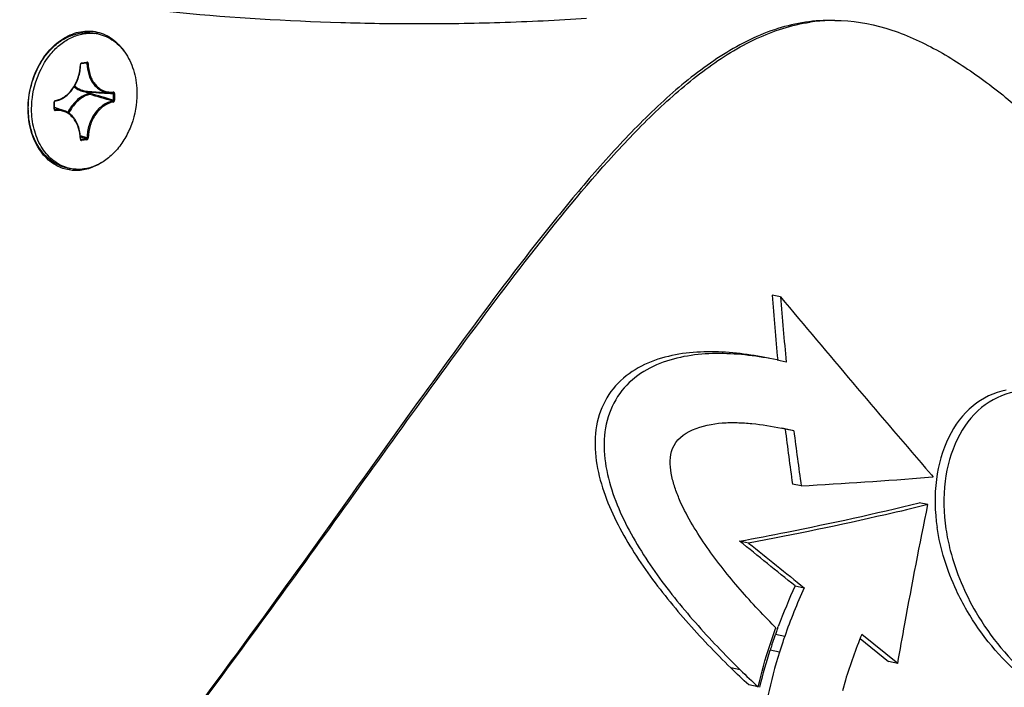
# Model space of a CAD drawing. Header units: millimetres. Extents: x 0 to 420, y -341 to 792.
# Tile 66 of 256: x 190.17 to 199.91, y 35.86 to 42.47. Entities that reach past the tile are written whole.
import ezdxf

# ---------------------------------------------------------------- set-up
doc = ezdxf.new("R2010")
doc.units = ezdxf.units.MM
doc.header["$LTSCALE"] = 23.1
doc.layers.get('0').update_dxf_attribs({"linetype": 'CONTINUOUS'})
doc.layers.add('AXES', color=7, linetype='CONTINUOUS')

msp = doc.modelspace()

# ---------------------------------------------------------------- linework, layer by layer
at = {"color": 7, "linetype": 'Continuous'}
for p, q in [((190.7786, 42.0344), (190.8298, 42.0419)), ((190.7828, 42.0417), (190.8341, 42.0491)), ((190.8356, 42.0347), (190.7957, 42.0369)), ((190.8298, 42.0419), (190.8301, 42.0419)), ((190.8302, 42.0419), (190.8317, 42.0416)), ((190.8409, 41.7594), (191.0531, 41.7443)), ((190.8541, 41.7515), (190.8541, 41.7381)), ((190.8656, 41.7514), (190.8656, 41.738)), ((191.0903, 41.7451), (191.0905, 41.7451)), ((191.0959, 41.7377), (191.0959, 41.6717)), ((191.1074, 41.7376), (191.1074, 41.6716)), ((190.5095, 41.5845), (190.5095, 41.6504)), ((190.5125, 41.5856), (190.5125, 41.6516)), ((190.5125, 41.6016), (190.6044, 41.5694)), ((190.5173, 41.5791), (190.5139, 41.5804)), ((190.77, 41.2847), (190.771, 41.2809)), ((190.8356, 41.2989), (190.7712, 41.3178)), ((190.8356, 41.2989), (190.7712, 41.3178)), ((190.8291, 41.2898), (190.7719, 41.3068)), ((190.8291, 41.2898), (190.7719, 41.3068)), ((190.7778, 41.2823), (190.7742, 41.2838)), ((190.7778, 41.2823), (190.7755, 41.2825)), ((190.8291, 41.2898), (190.7778, 41.2823)), ((190.8341, 41.2804), (190.7828, 41.2729)), ((197.6993, 39.7251), (197.6162, 39.7423)), ((197.7562, 39.08), (197.6649, 39.0998)), ((197.8321, 38.3982), (197.7463, 38.416)), ((199.1356, 38.0304), (199.1929, 37.964)), ((199.1648, 37.9399), (199.2104, 37.9436)), ((199.1929, 37.964), (199.2104, 37.9436)), ((197.9047, 37.8544), (197.8176, 37.8724)), ((199.1584, 37.6688), (199.0711, 37.6869)), ((197.3843, 37.2885), (197.295, 37.307)), ((197.8443, 36.8635), (197.9343, 36.8448)), ((197.6525, 36.4497), (197.6391, 36.463)), ((197.6456, 36.4309), (197.6525, 36.4497)), ((197.6707, 36.4431), (197.6778, 36.4623)), ((197.6708, 36.443), (197.6778, 36.4623)), ((197.7407, 36.3633), (197.6489, 36.3823)), ((198.8603, 36.0964), (198.504, 36.3844)), ((197.6146, 36.2813), (197.6234, 36.3073)), ((198.4874, 36.343), (198.7684, 36.1154)), ((197.6888, 36.2087), (197.5964, 36.2278)), ((198.8603, 36.0964), (198.7684, 36.1154)), ((197.3018, 36.0322), (197.2083, 36.0515)), ((197.4791, 35.8638), (197.3851, 35.8832)), ((197.4946, 35.8601), (197.4979, 35.8738)), ((197.4947, 35.8601), (197.498, 35.8738)), ((198.3419, 35.9302), (198.3115, 35.8244))]:
    msp.add_line(p, q, dxfattribs=at)
for points in [[(190.7729, 42.0245), (190.7729, 42.0247), (190.773, 42.0264), (190.7734, 42.0281), (190.774, 42.0296), (190.7747, 42.031), (190.7755, 42.0322), (190.7763, 42.0331), (190.7772, 42.0338), (190.7779, 42.0342), (190.7785, 42.0344), (190.7786, 42.0344)], [(190.5125, 41.6516), (190.5125, 41.6518), (190.5126, 41.6535), (190.513, 41.6552), (190.5135, 41.6567), (190.5142, 41.6582), (190.515, 41.6594), (190.5159, 41.6604), (190.5167, 41.6611), (190.5175, 41.6615), (190.5181, 41.6617), (190.5181, 41.6617)], [(190.5151, 41.5793), (190.5148, 41.5794), (190.5144, 41.5798), (190.5139, 41.5803), (190.5134, 41.5813), (190.5129, 41.5825), (190.5126, 41.5839), (190.5125, 41.5856)], [(190.7754, 41.2825), (190.7752, 41.2826), (190.7748, 41.283), (190.7743, 41.2835), (190.7738, 41.2844), (190.7733, 41.2856), (190.773, 41.287), (190.7729, 41.2886)]]:
    msp.add_lwpolyline(points, dxfattribs=at)
for centre, radius, start, end in [((194.1083, 67.9369), 25.5072, 261.11675, 268.28948), ((194.1208, 68.2704), 25.841, 268.28395, 269.98214), ((194.1206, 68.4775), 26.0481, 269.98258, 271.75955), ((194.1128, 68.7264), 26.2971, 271.75994, 273.63683), ((198.2306, 40.8096), 1.6518, 91.52269, 98.30201), ((198.2297, 40.8243), 1.637, 89.75391, 91.50491), ((190.791, 42.0231), 0.0212, 175.51817, 178.81911), ((190.7924, 42.023), 0.0226, 165.2217, 175.47875), ((190.8293, 42.0453), 0.00345, 278.34536, 282.50422), ((190.8494, 41.9637), 0.2121, 261.2211, 261.46472), ((190.8501, 41.9685), 0.217, 261.47326, 263.87965), ((190.8512, 41.9785), 0.2271, 263.87669, 267.546), ((190.9253, 41.49), 0.2477, 105.35182, 110.00952), ((190.9185, 41.5039), 0.2429, 105.37085, 108.60875), ((190.8506, 41.9621), 0.2107, 267.51253, 270.95894), ((182.3911, 11.9542), 30.9555, 73.68002, 74.12281), ((192.6278, 69.3105), 27.6154, 266.34133, 266.82005), ((182.4286, 11.9629), 30.9474, 73.73571, 74.1794), ((191.0674, 41.9487), 0.2049, 266.00065, 276.41641), ((190.5318, 41.6504), 0.0223, 166.45126, 179.9205), ((191.1338, 41.5878), 0.8811, 179.72708, 179.99994), ((190.7903, 41.2877), 0.0205, 181.15164, 188.44112), ((227.3965, 41.987), 29.8647, 184.31054, 185.54602), ((227.233, 42.0046), 29.6215, 184.4134, 185.6661), ((311.7298, 134.9118), 148.5377, 219.853389, 220.710284), ((196.8819, 34.8884), 3.6319, 76.23218, 76.81581), ((197.0113, 35.0543), 3.4432, 76.20848, 78.2824), ((225.5915, 41.7911), 28.049, 186.91103, 188.03095), ((225.4367, 41.8057), 27.8141, 187.03689, 188.16717), ((195.3441, 84.9161), 47.1313, 273.11436, 274.64983), ((203.1422, 34.4297), 5.8301, 155.32679, 159.59599), ((202.6225, 34.628), 5.2739, 160.08671, 160.57123), ((202.6775, 34.6081), 5.3324, 159.87215, 160.0872), ((203.4583, 34.3598), 5.352, 157.77188, 162.93715), ((220.0607, 28.6485), 23.7084, 161.2195, 161.35589)]:
    msp.add_arc(centre, radius, start, end, dxfattribs=at)
for points, knots in [([(198.1917, 42.4616), (198.0047, 42.4624), (197.6164, 42.3934), (197.0835, 42.1148), (196.5916, 41.725), (196.1311, 41.2675), (195.6935, 40.7694), (195.1296, 40.07), (194.4539, 39.1618), (193.6599, 38.0544), (192.603, 36.5768), (191.7955, 35.4801), (191.2409, 34.7631)], [0, 0, 0, 0, 0.053007, 0.109355, 0.168828, 0.230369, 0.29316, 0.356708, 0.485004, 0.613978, 0.743024, 1, 1, 1, 1]), ([(191.3325, 34.8638), (191.8666, 35.5544), (192.9064, 36.9614), (194.1717, 38.7431), (195.2123, 40.1405), (195.8932, 40.976), (196.4804, 41.585), (196.9442, 41.9847), (197.4418, 42.2981), (197.8096, 42.4175), (197.9921, 42.4441)], [0, 0, 0, 0, 0.255953, 0.512878, 0.640702, 0.766812, 0.828517, 0.888537, 0.94593, 1, 1, 1, 1]), ([(198.2367, 42.4614), (198.4068, 42.4606), (198.7494, 42.4038), (199.2249, 42.1946), (199.6667, 41.9099), (200.2265, 41.464), (200.8812, 40.8342), (201.6335, 40.0347), (202.3754, 39.2165), (203.3639, 38.1266), (204.1192, 37.3228), (204.6366, 36.8023)], [0, 0, 0, 0, 0.058752, 0.117985, 0.178381, 0.239852, 0.36497, 0.491725, 0.619098, 0.746496, 1, 1, 1, 1]), ([(190.2527, 41.592), (190.2533, 41.7328), (190.3044, 41.9454), (190.4575, 42.1717), (190.6028, 42.2949), (190.7684, 42.3603), (190.9392, 42.3576), (191.0942, 42.2852), (191.1725, 42.2009), (191.205, 42.1529)], [0, 0, 0, 0, 0.284566, 0.421059, 0.547548, 0.663618, 0.773064, 0.88292, 1, 1, 1, 1]), ([(190.5181, 41.6617), (190.5351, 41.6648), (190.5692, 41.6752), (190.6341, 41.7119), (190.7038, 41.7849), (190.7578, 41.8973), (190.772, 41.9819), (190.7729, 42.0245)], [0, 0, 0, 0, 0.108887, 0.222927, 0.467513, 0.730894, 1, 1, 1, 1]), ([(190.5221, 41.669), (190.5385, 41.6719), (190.5715, 41.6821), (190.6177, 41.7082), (190.66, 41.7445), (190.7103, 41.8057), (190.7552, 41.8991), (190.769, 41.9818), (190.7698, 42.0235)], [0, 0, 0, 0, 0.107741, 0.221046, 0.340615, 0.466208, 0.730134, 1, 1, 1, 1]), ([(190.7698, 42.0235), (190.7706, 42.0236), (190.7714, 42.0238), (190.7729, 42.0242), (190.7729, 42.0245)], [0, 0, 0, 0, 0.701975, 1, 1, 1, 1]), ([(190.7828, 42.0417), (190.7819, 42.0415), (190.7784, 42.0406), (190.7754, 42.0379), (190.7737, 42.0356)], [0, 0, 0, 0, 0.232925, 1, 1, 1, 1]), ([(190.7828, 42.0417), (190.7828, 42.04), (190.7824, 42.0369), (190.7798, 42.0346), (190.7786, 42.0344)], [0, 0, 0, 0, 0.571505, 1, 1, 1, 1]), ([(190.8341, 42.0491), (190.8341, 42.0475), (190.8336, 42.0445), (190.8313, 42.0422), (190.8301, 42.0419)], [0, 0, 0, 0, 0.568975, 1, 1, 1, 1]), ([(190.8317, 42.0416), (190.8329, 42.0411), (190.8352, 42.039), (190.8356, 42.0361), (190.8356, 42.0347)], [0, 0, 0, 0, 0.467153, 1, 1, 1, 1]), ([(190.847, 42.0348), (190.847, 42.0387), (190.8452, 42.0446), (190.8392, 42.049), (190.8357, 42.0494), (190.8341, 42.0491)], [0, 0, 0, 0, 0.537809, 0.772564, 1, 1, 1, 1]), ([(190.847, 42.0348), (190.8451, 42.0344), (190.8413, 42.0342), (190.8374, 42.0343), (190.8356, 42.0347)], [0, 0, 0, 0, 0.508831, 1, 1, 1, 1]), ([(190.8356, 42.0347), (190.8363, 41.9975), (190.847, 41.9258), (190.8859, 41.8456), (190.9301, 41.7966), (190.9675, 41.769), (191.009, 41.7508), (191.0384, 41.7453), (191.0531, 41.7443)], [0, 0, 0, 0, 0.281053, 0.539792, 0.660523, 0.776225, 0.888624, 1, 1, 1, 1]), ([(190.847, 42.0348), (190.8479, 41.995), (190.8575, 41.936), (190.8888, 41.8662), (190.9195, 41.8223), (190.957, 41.7876), (190.9999, 41.7634), (191.0467, 41.7509), (191.0789, 41.7506), (191.0948, 41.7524)], [0, 0, 0, 0, 0.282331, 0.414846, 0.540461, 0.659746, 0.774332, 0.886749, 1, 1, 1, 1]), ([(190.7138, 41.8129), (190.7317, 41.7975), (190.7717, 41.7721), (190.818, 41.761), (190.8409, 41.7594)], [0, 0, 0, 0, 0.506618, 1, 1, 1, 1]), ([(190.841, 41.7341), (190.821, 41.7273), (190.7814, 41.7084), (190.7087, 41.6518), (190.6668, 41.5927), (190.6453, 41.5496)], [0, 0, 0, 0, 0.230414, 0.474581, 1, 1, 1, 1]), ([(190.8406, 41.7227), (190.8016, 41.7085), (190.7263, 41.6578), (190.6753, 41.5844), (190.6548, 41.543)], [0, 0, 0, 0, 0.473917, 1, 1, 1, 1]), ([(190.7083, 41.8038), (190.724, 41.7908), (190.7583, 41.7689), (190.7974, 41.7571), (190.817, 41.754)], [0, 0, 0, 0, 0.506443, 1, 1, 1, 1]), ([(190.8541, 41.7515), (190.8542, 41.7522), (190.8546, 41.7547), (190.8559, 41.7572), (190.8574, 41.7582)], [0, 0, 0, 0, 0.284491, 1, 1, 1, 1]), ([(190.8541, 41.7515), (190.8561, 41.7518), (190.8599, 41.7519), (190.8638, 41.7517), (190.8656, 41.7514)], [0, 0, 0, 0, 0.508195, 1, 1, 1, 1]), ([(190.8541, 41.738), (190.8561, 41.7383), (190.8599, 41.7385), (190.8638, 41.7383), (190.8656, 41.738)], [0, 0, 0, 0, 0.508195, 1, 1, 1, 1]), ([(190.8541, 41.738), (190.8542, 41.737), (190.8549, 41.7334), (190.8573, 41.7297), (190.8598, 41.7288)], [0, 0, 0, 0, 0.281587, 1, 1, 1, 1]), ([(190.8656, 41.738), (190.8655, 41.7369), (190.8649, 41.7333), (190.8624, 41.7296), (190.8598, 41.7288)], [0, 0, 0, 0, 0.275903, 1, 1, 1, 1]), ([(190.8627, 41.7578), (190.8631, 41.7575), (190.8648, 41.7558), (190.8655, 41.7533), (190.8656, 41.7514)], [0, 0, 0, 0, 0.22633, 1, 1, 1, 1]), ([(191.0948, 41.7524), (191.0948, 41.7507), (191.0942, 41.7475), (191.0916, 41.7452), (191.0903, 41.7451)], [0, 0, 0, 0, 0.570943, 1, 1, 1, 1]), ([(191.0905, 41.7451), (191.0921, 41.745), (191.0954, 41.7431), (191.0961, 41.7394), (191.0959, 41.7377)], [0, 0, 0, 0, 0.46504, 1, 1, 1, 1]), ([(191.1074, 41.7376), (191.1074, 41.7415), (191.1058, 41.7475), (191.0999, 41.7521), (191.0964, 41.7526), (191.0948, 41.7524)], [0, 0, 0, 0, 0.538911, 0.77387, 1, 1, 1, 1]), ([(191.1074, 41.7376), (191.1055, 41.7373), (191.1016, 41.7371), (191.0978, 41.7373), (191.0959, 41.7377)], [0, 0, 0, 0, 0.508195, 1, 1, 1, 1]), ([(190.5095, 41.6504), (190.5102, 41.6506), (190.5111, 41.6507), (190.5125, 41.6512), (190.5125, 41.6516)], [0, 0, 0, 0, 0.694366, 1, 1, 1, 1]), ([(190.5221, 41.669), (190.5212, 41.6688), (190.5177, 41.6677), (190.5147, 41.665), (190.5131, 41.6626)], [0, 0, 0, 0, 0.232724, 1, 1, 1, 1]), ([(190.5221, 41.669), (190.5221, 41.6673), (190.5218, 41.6643), (190.5194, 41.6619), (190.5181, 41.6617)], [0, 0, 0, 0, 0.57196, 1, 1, 1, 1]), ([(191.0896, 41.6625), (191.0728, 41.6595), (191.0389, 41.649), (190.9916, 41.6222), (190.9482, 41.585), (190.8967, 41.5223), (190.8506, 41.4265), (190.8364, 41.3417), (190.8356, 41.2989)], [0, 0, 0, 0, 0.10774, 0.221044, 0.340614, 0.466206, 0.730131, 1, 1, 1, 1]), ([(191.0948, 41.6531), (191.0784, 41.6502), (191.0453, 41.64), (190.9992, 41.6139), (190.9568, 41.5776), (190.9066, 41.5164), (190.8617, 41.423), (190.8479, 41.3403), (190.847, 41.2986)], [0, 0, 0, 0, 0.107735, 0.221041, 0.34061, 0.466204, 0.73013, 1, 1, 1, 1]), ([(191.0959, 41.6717), (191.0961, 41.6696), (191.0951, 41.6654), (191.0915, 41.6627), (191.0896, 41.6625)], [0, 0, 0, 0, 0.530948, 1, 1, 1, 1]), ([(191.0948, 41.6531), (191.0948, 41.6542), (191.0943, 41.6577), (191.0921, 41.6616), (191.0896, 41.6625)], [0, 0, 0, 0, 0.285667, 1, 1, 1, 1]), ([(191.0948, 41.6531), (191.0984, 41.6538), (191.1053, 41.6593), (191.1074, 41.6674), (191.1074, 41.6716)], [0, 0, 0, 0, 0.463159, 1, 1, 1, 1]), ([(191.1074, 41.6716), (191.1055, 41.6714), (191.1016, 41.6712), (191.0978, 41.6714), (191.0959, 41.6717)], [0, 0, 0, 0, 0.508195, 1, 1, 1, 1]), ([(190.9742, 41.0503), (190.9354, 41.0259), (190.8537, 40.9875), (190.7219, 40.9679), (190.5932, 40.9902), (190.4341, 41.076), (190.287, 41.2819), (190.2527, 41.4826), (190.2527, 41.5878)], [0, 0, 0, 0, 0.123034, 0.239299, 0.352683, 0.468024, 0.717329, 1, 1, 1, 1]), ([(190.5095, 41.5845), (190.5102, 41.5846), (190.5111, 41.5848), (190.5125, 41.5853), (190.5125, 41.5856)], [0, 0, 0, 0, 0.694358, 1, 1, 1, 1]), ([(190.5095, 41.5845), (190.5095, 41.5839), (190.5096, 41.5814), (190.5101, 41.5789), (190.5108, 41.5772)], [0, 0, 0, 0, 0.258325, 1, 1, 1, 1]), ([(190.5108, 41.5772), (190.5118, 41.5749), (190.5148, 41.5707), (190.5198, 41.5694), (190.5221, 41.5697)], [0, 0, 0, 0, 0.524434, 1, 1, 1, 1]), ([(190.6044, 41.5694), (190.5906, 41.5742), (190.5617, 41.5808), (190.532, 41.5807), (190.5173, 41.5791)], [0, 0, 0, 0, 0.497748, 1, 1, 1, 1]), ([(190.5221, 41.5697), (190.5221, 41.5707), (190.5218, 41.5743), (190.5197, 41.5782), (190.5173, 41.5791)], [0, 0, 0, 0, 0.288711, 1, 1, 1, 1]), ([(190.7698, 41.2873), (190.769, 41.3271), (190.7594, 41.3861), (190.7281, 41.4559), (190.6974, 41.4998), (190.6599, 41.5345), (190.6169, 41.5586), (190.5701, 41.5712), (190.538, 41.5715), (190.5221, 41.5697)], [0, 0, 0, 0, 0.282332, 0.414847, 0.540462, 0.659747, 0.774333, 0.88675, 1, 1, 1, 1]), ([(190.7729, 41.2886), (190.7722, 41.3205), (190.764, 41.3825), (190.73, 41.4665), (190.6765, 41.5326), (190.629, 41.5608), (190.6044, 41.5694)], [0, 0, 0, 0, 0.276073, 0.535118, 0.774938, 1, 1, 1, 1]), ([(190.7698, 41.2873), (190.7706, 41.2874), (190.7715, 41.2876), (190.7729, 41.2883), (190.7729, 41.2886)], [0, 0, 0, 0, 0.687934, 1, 1, 1, 1]), ([(190.771, 41.2809), (190.7719, 41.2784), (190.775, 41.2739), (190.7804, 41.2726), (190.7828, 41.2729)], [0, 0, 0, 0, 0.525995, 1, 1, 1, 1]), ([(190.7828, 41.2729), (190.7828, 41.274), (190.7824, 41.2775), (190.7803, 41.2815), (190.7778, 41.2823)], [0, 0, 0, 0, 0.287131, 1, 1, 1, 1]), ([(190.8356, 41.2989), (190.8357, 41.2967), (190.8347, 41.2926), (190.8309, 41.29), (190.8291, 41.2898)], [0, 0, 0, 0, 0.532104, 1, 1, 1, 1]), ([(190.8341, 41.2804), (190.8341, 41.2815), (190.8337, 41.285), (190.8315, 41.289), (190.8291, 41.2898)], [0, 0, 0, 0, 0.287131, 1, 1, 1, 1]), ([(190.8341, 41.2804), (190.8377, 41.2809), (190.8447, 41.2863), (190.847, 41.2943), (190.847, 41.2986)], [0, 0, 0, 0, 0.46155, 1, 1, 1, 1]), ([(190.847, 41.2986), (190.8451, 41.2983), (190.8413, 41.2983), (190.8374, 41.2985), (190.8356, 41.2989)], [0, 0, 0, 0, 0.507607, 1, 1, 1, 1]), ([(197.5805, 39.1176), (197.3943, 39.1561), (197.1089, 39.1926), (196.7284, 39.1708), (196.4494, 39.1063), (196.1907, 38.977), (195.9836, 38.7661), (195.8684, 38.4857), (195.8559, 38.1773), (195.9179, 37.8699), (196.0735, 37.4746), (196.3528, 37.0158), (196.7573, 36.514), (197.0549, 36.2027), (197.2083, 36.0515)], [0, 0, 0, 0, 0.117116, 0.175581, 0.233931, 0.292316, 0.351294, 0.411846, 0.474452, 0.538603, 0.603698, 0.735107, 0.867395, 1, 1, 1, 1]), ([(197.6649, 39.1001), (197.4786, 39.1386), (197.1933, 39.1752), (196.8129, 39.1531), (196.5342, 39.0882), (196.2761, 38.9582), (196.0702, 38.7464), (195.9567, 38.4656), (195.9455, 38.1572), (196.0084, 37.8499), (196.165, 37.4549), (196.445, 36.9962), (196.8502, 36.4945), (197.1482, 36.1833), (197.3018, 36.0322)], [0, 0, 0, 0, 0.117124, 0.175561, 0.23386, 0.292177, 0.351088, 0.411603, 0.474202, 0.538364, 0.603482, 0.734952, 0.867313, 1, 1, 1, 1]), ([(199.9328, 38.8012), (199.8139, 38.7791), (199.5756, 38.6639), (199.3354, 38.3334), (199.2179, 37.9079), (199.226, 37.6), (199.2491, 37.4434)], [0, 0, 0, 0, 0.21776, 0.453153, 0.71478, 1, 1, 1, 1]), ([(200.0185, 38.7835), (199.8995, 38.7614), (199.6609, 38.6462), (199.4211, 38.3152), (199.3047, 37.8895), (199.3135, 37.5817), (199.337, 37.4252)], [0, 0, 0, 0, 0.217998, 0.453378, 0.714896, 1, 1, 1, 1]), ([(196.6318, 38.2239), (196.6963, 38.3964), (196.9946, 38.4795), (197.2692, 38.4816), (197.4675, 38.4695), (197.6137, 38.4458), (197.7106, 38.4257)], [0, 0, 0, 0, 0.482964, 0.611383, 0.740445, 1, 1, 1, 1]), ([(197.6391, 36.463), (197.5144, 36.5887), (197.2734, 36.8481), (196.9994, 37.1961), (196.8093, 37.4934), (196.7084, 37.6887), (196.6476, 37.8524), (196.6042, 38.0143), (196.6024, 38.1474), (196.6318, 38.2239)], [0, 0, 0, 0, 0.253589, 0.50685, 0.633129, 0.758695, 0.820975, 0.882615, 1, 1, 1, 1]), ([(197.295, 37.307), (197.4505, 37.3358), (198.0451, 37.4498), (198.6368, 37.5797), (199.0711, 37.6869)], [0, 0, 0, 0, 0.261187, 1, 1, 1, 1]), ([(199.1584, 37.6688), (199.0183, 37.6342), (198.4299, 37.4942), (197.8371, 37.3727), (197.3843, 37.2885)], [0, 0, 0, 0, 0.238475, 1, 1, 1, 1]), ([(198.8603, 36.0964), (198.883, 36.2271), (198.9766, 36.7523), (199.0786, 37.2759), (199.1584, 37.6688)], [0, 0, 0, 0, 0.248581, 1, 1, 1, 1]), ([(199.5445, 36.6195), (199.5069, 36.6843), (199.3712, 36.9436), (199.2808, 37.2279), (199.2491, 37.4434)], [0, 0, 0, 0, 0.255826, 1, 1, 1, 1]), ([(199.337, 37.4252), (199.3476, 37.3544), (199.4068, 37.0671), (199.5229, 36.7925), (199.6346, 36.6013)], [0, 0, 0, 0, 0.24421, 1, 1, 1, 1]), ([(200.7864, 35.5992), (200.6631, 35.6247), (200.4144, 35.7246), (199.9641, 36.0404), (199.6876, 36.3737), (199.5445, 36.6195)], [0, 0, 0, 0, 0.229936, 0.480888, 1, 1, 1, 1]), ([(199.6346, 36.6013), (199.7784, 36.3553), (200.0559, 36.0217), (200.5076, 35.7054), (200.7571, 35.6053), (200.8809, 35.5797)], [0, 0, 0, 0, 0.518773, 0.76984, 1, 1, 1, 1])]:
    msp.add_open_spline(points, degree=3, knots=knots, dxfattribs=at)
for points in [[(190.7737, 42.0356), (190.7723, 42.0336), (190.7712, 42.0312), (190.7706, 42.0287)], [(190.5131, 41.6626), (190.5117, 41.6605), (190.5107, 41.6581), (190.5101, 41.6556)], [(190.5173, 41.5791), (190.5165, 41.579), (190.5158, 41.5791), (190.5151, 41.5793)], [(197.8443, 36.8635), (197.6613, 37.0114), (197.4782, 37.1593), (197.295, 37.307)], [(197.3843, 37.2885), (197.5677, 37.1408), (197.751, 36.9928), (197.9343, 36.8448)], [(197.9343, 36.8448), (197.8628, 36.6873), (197.7976, 36.5266), (197.7407, 36.3633)], [(197.5924, 36.2753), (197.6101, 36.3272), (197.6272, 36.3792), (197.6456, 36.4309)], [(197.6234, 36.3073), (197.632, 36.3322), (197.6401, 36.3574), (197.6489, 36.3823)], [(197.7407, 36.3633), (197.7228, 36.312), (197.706, 36.2603), (197.6888, 36.2087)], [(197.4791, 35.8638), (197.5118, 36.0023), (197.5484, 36.14), (197.5924, 36.2753)], [(197.4979, 35.8738), (197.5269, 35.9928), (197.5588, 36.1113), (197.5964, 36.2278)], [(197.6888, 36.2087), (197.6435, 36.0662), (197.6061, 35.9212), (197.5733, 35.7753)], [(197.3851, 35.8832), (197.3255, 35.9387), (197.2664, 35.9946), (197.2083, 36.0515)], [(197.3018, 36.0322), (197.3601, 35.9752), (197.4194, 35.9192), (197.4791, 35.8638)]]:
    msp.add_open_spline(points, degree=3, dxfattribs=at)
at = {"layer": 'AXES', "color": 7, "linetype": 'Continuous'}
for p, q in [((190.9133, 42.3322), (190.9144, 42.3321)), ((190.9134, 42.3323), (190.9144, 42.3321)), ((190.9462, 42.3269), (190.9135, 42.3337)), ((190.6706, 40.9952), (190.6379, 41.0019))]:
    msp.add_line(p, q, dxfattribs=at)
for centre, radius, start, end in [((190.8677, 41.9473), 0.3877, 78.30885, 83.07587), ((190.7495, 41.3757), 0.3886, 252.71458, 253.36476), ((190.7493, 41.375), 0.3879, 253.36471, 258.30456)]:
    msp.add_arc(centre, radius, start, end, dxfattribs=at)
for points, knots in [([(190.2547, 41.5919), (190.2547, 41.6803), (190.2815, 41.856), (190.3756, 42.0544), (190.4822, 42.1836), (190.5724, 42.2595), (190.6707, 42.3129), (190.7409, 42.3324), (190.7757, 42.3375)], [0, 0, 0, 0, 0.270075, 0.534574, 0.660271, 0.779704, 0.892667, 1, 1, 1, 1]), ([(190.2875, 41.5851), (190.2875, 41.6848), (190.3213, 41.882), (190.4393, 42.0985), (190.5709, 42.2286), (190.6799, 42.297), (190.7959, 42.3343), (190.8754, 42.3368), (190.9134, 42.3323)], [0, 0, 0, 0, 0.27546, 0.542005, 0.666663, 0.783836, 0.894202, 1, 1, 1, 1]), ([(190.7757, 42.3375), (190.7986, 42.3408), (190.8449, 42.3437), (190.891, 42.3384), (190.9135, 42.3337)], [0, 0, 0, 0, 0.503276, 1, 1, 1, 1]), ([(190.9462, 42.3269), (190.9736, 42.3213), (191.0276, 42.3038), (191.1023, 42.2604), (191.1689, 42.2011), (191.2257, 42.1277), (191.2713, 42.0421), (191.3165, 41.9128), (191.3293, 41.8076), (191.3293, 41.7369)], [0, 0, 0, 0, 0.110236, 0.222607, 0.338914, 0.460397, 0.587635, 0.72057, 1, 1, 1, 1]), ([(191.3293, 41.7369), (191.3293, 41.6337), (191.3016, 41.4778), (191.2154, 41.2931), (191.1298, 41.1734), (191.0271, 41.0786), (190.9123, 41.0139), (190.7909, 40.9831), (190.7092, 40.9872), (190.6706, 40.9952)], [0, 0, 0, 0, 0.276718, 0.413273, 0.544514, 0.668559, 0.784821, 0.894374, 1, 1, 1, 1]), ([(190.6379, 41.0019), (190.6105, 41.0076), (190.5565, 41.0251), (190.4818, 41.0685), (190.4152, 41.1277), (190.3584, 41.2012), (190.3128, 41.2868), (190.2676, 41.416), (190.2547, 41.5212), (190.2547, 41.5919)], [0, 0, 0, 0, 0.110236, 0.222606, 0.338914, 0.460396, 0.587634, 0.72057, 1, 1, 1, 1]), ([(190.634, 41.0046), (190.6087, 41.0125), (190.559, 41.0337), (190.4671, 41.0968), (190.372, 41.2128), (190.3026, 41.3884), (190.2875, 41.5183), (190.2875, 41.5851)], [0, 0, 0, 0, 0.110255, 0.223235, 0.461717, 0.72163, 1, 1, 1, 1])]:
    msp.add_open_spline(points, degree=3, knots=knots, dxfattribs=at)

doc.saveas('drawing.dxf')
